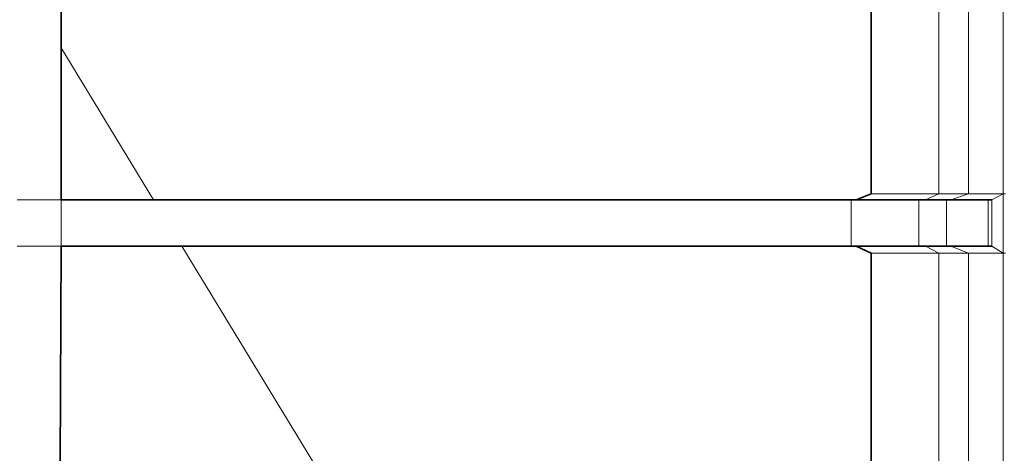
# Model space of a CAD drawing. Header units: inches. Extents: x 0 to 12.9, y 0 to 8.3.
# Tile 6 of 52: x 2.981 to 3.535, y 2.824 to 3.068. Entities that reach past the tile are written whole.
import ezdxf

# ---------------------------------------------------------------- set-up
doc = ezdxf.new("R2010")
doc.units = ezdxf.units.IN
doc.header["$MEASUREMENT"] = 0
doc.layers.add('Default', color=7, linetype='Continuous')

# ---------------------------------------------------------------- blocks, each defined once
blk = doc.blocks.new('MODEL_2')
at = {"lineweight": 0}
for p, q in [((3.46048, 3.11122), (3.46048, 2.97021)), ((3.46048, 2.97021), (3.46048, 3.11122)), ((3.49855, 2.97021), (3.49855, 3.11123)), ((3.49855, 3.11123), (3.49855, 2.97021)), ((3.51522, 2.97021), (3.51522, 3.11127)), ((3.51522, 3.11127), (3.51522, 2.97021)), ((3.53467, 2.97021), (3.53467, 3.11122)), ((3.53467, 3.11122), (3.53467, 2.97021)), ((3.00425, 3.08404), (3.00425, 3.05229)), ((3.00425, 3.05229), (3.00425, 3.08404)), ((3.00425, 3.05229), (3.00425, 2.96675)), ((3.05631, 2.96675), (3.00425, 3.05229)), ((3.00425, 3.05229), (3.05631, 2.96675)), ((3.00425, 2.96675), (3.00425, 3.05229)), ((2.97947, 2.96675), (3.00425, 2.96675)), ((3.00425, 2.96675), (2.97947, 2.96675)), ((3.00425, 2.96675), (3.00425, 2.94058)), ((3.00425, 2.94058), (3.00425, 2.96675)), ((3.00425, 2.96675), (3.05631, 2.96675)), ((3.05631, 2.96675), (3.00425, 2.96675)), ((3.05631, 2.96675), (3.44915, 2.96675)), ((3.44915, 2.96675), (3.05631, 2.96675)), ((3.44915, 2.96675), (3.44915, 2.94058)), ((3.44915, 2.94058), (3.44915, 2.96675)), ((3.44915, 2.96675), (3.45204, 2.96675)), ((3.45204, 2.96675), (3.44915, 2.96675)), ((3.46048, 2.97021), (3.45204, 2.96675)), ((3.45204, 2.96675), (3.46048, 2.97021)), ((3.45204, 2.96675), (3.48726, 2.96675)), ((3.48726, 2.96675), (3.45204, 2.96675)), ((3.49855, 2.97021), (3.46048, 2.97021)), ((3.46048, 2.97021), (3.49855, 2.97021)), ((3.48726, 2.94058), (3.48726, 2.96675)), ((3.48726, 2.96675), (3.49092, 2.96675)), ((3.48726, 2.96675), (3.48726, 2.94058)), ((3.49092, 2.96675), (3.48726, 2.96675)), ((3.49855, 2.97021), (3.49092, 2.96675)), ((3.49092, 2.96675), (3.49855, 2.97021)), ((3.49092, 2.96675), (3.50279, 2.96675)), ((3.50279, 2.96675), (3.49092, 2.96675)), ((3.51522, 2.97021), (3.49855, 2.97021)), ((3.49855, 2.97021), (3.51522, 2.97021)), ((3.50279, 2.94058), (3.50279, 2.96675)), ((3.50279, 2.96675), (3.50536, 2.96675)), ((3.50279, 2.96675), (3.50279, 2.94058)), ((3.50536, 2.96675), (3.50279, 2.96675)), ((3.50536, 2.96675), (3.51522, 2.97021)), ((3.51522, 2.97021), (3.50536, 2.96675)), ((3.52628, 2.96675), (3.50536, 2.96675)), ((3.50536, 2.96675), (3.52628, 2.96675)), ((3.51522, 2.97021), (3.53467, 2.97021)), ((3.53467, 2.97021), (3.51522, 2.97021)), ((3.52628, 2.94058), (3.52628, 2.96675)), ((3.52628, 2.96675), (3.52831, 2.96675)), ((3.52831, 2.96675), (3.52628, 2.96675)), ((3.52628, 2.96675), (3.52628, 2.94058)), ((3.52831, 2.96675), (3.53467, 2.97021)), ((3.53467, 2.97021), (3.52831, 2.96675)), ((3.52831, 2.94058), (3.52831, 2.96675)), ((3.52831, 2.96675), (3.52831, 2.94058)), ((3.53467, 2.93677), (3.53467, 2.97021)), ((3.53467, 2.97021), (3.53609, 2.97021)), ((3.53609, 2.97021), (3.53467, 2.97021)), ((3.53467, 2.97021), (3.53467, 2.93677)), ((3.00425, 2.94058), (2.97947, 2.94058)), ((2.97947, 2.94058), (3.00425, 2.94058)), ((3.00359, 2.81849), (3.00425, 2.94058)), ((3.00425, 2.94058), (3.00359, 2.81849)), ((3.00425, 2.94058), (3.07225, 2.94058)), ((3.07225, 2.94058), (3.00425, 2.94058)), ((3.07225, 2.94058), (3.16422, 2.78949)), ((3.16422, 2.78949), (3.07225, 2.94058)), ((3.07225, 2.94058), (3.44915, 2.94058)), ((3.44915, 2.94058), (3.07225, 2.94058)), ((3.44915, 2.94058), (3.45204, 2.94058)), ((3.45204, 2.94058), (3.44915, 2.94058)), ((3.45204, 2.94058), (3.46048, 2.93677)), ((3.46048, 2.93677), (3.45204, 2.94058)), ((3.45204, 2.94058), (3.48726, 2.94058)), ((3.48726, 2.94058), (3.45204, 2.94058)), ((3.48726, 2.94058), (3.49092, 2.94058)), ((3.49092, 2.94058), (3.48726, 2.94058)), ((3.49092, 2.94058), (3.49855, 2.93677)), ((3.49855, 2.93677), (3.49092, 2.94058)), ((3.49092, 2.94058), (3.50279, 2.94058)), ((3.50279, 2.94058), (3.49092, 2.94058)), ((3.50536, 2.94058), (3.50279, 2.94058)), ((3.50279, 2.94058), (3.50536, 2.94058)), ((3.51522, 2.93677), (3.50536, 2.94058)), ((3.50536, 2.94058), (3.52628, 2.94058)), ((3.52628, 2.94058), (3.50536, 2.94058)), ((3.50536, 2.94058), (3.51522, 2.93677)), ((3.52831, 2.94058), (3.52628, 2.94058)), ((3.52628, 2.94058), (3.52831, 2.94058)), ((3.53467, 2.93677), (3.52831, 2.94058)), ((3.52831, 2.94058), (3.53467, 2.93677)), ((3.46048, 2.93677), (3.46048, 2.79298)), ((3.49855, 2.93677), (3.46048, 2.93677)), ((3.46048, 2.93677), (3.49855, 2.93677)), ((3.46048, 2.79298), (3.46048, 2.93677)), ((3.51522, 2.93677), (3.49855, 2.93677)), ((3.49855, 2.93677), (3.49855, 2.79298)), ((3.49855, 2.93677), (3.51522, 2.93677)), ((3.49855, 2.79298), (3.49855, 2.93677)), ((3.53467, 2.93677), (3.51522, 2.93677)), ((3.51522, 2.93677), (3.51522, 2.79298)), ((3.51522, 2.79298), (3.51522, 2.93677)), ((3.51522, 2.93677), (3.53467, 2.93677)), ((3.53609, 2.93677), (3.53467, 2.93677)), ((3.53467, 2.93677), (3.53609, 2.93677)), ((3.53467, 2.79298), (3.53467, 2.93677)), ((3.53467, 2.93677), (3.53467, 2.79298))]:
    blk.add_line(p, q, dxfattribs=at).dxf.unprotected_set("ltscale", 0)
at = {"lineweight": 35}
for p, q in [((3.46048, 3.11122), (3.46048, 2.97021)), ((3.00425, 3.05229), (3.00425, 3.08404)), ((3.00425, 2.96675), (3.00425, 3.05229)), ((3.05631, 2.96675), (3.00425, 2.96675)), ((3.44915, 2.96675), (3.05631, 2.96675)), ((3.45204, 2.96675), (3.44915, 2.96675)), ((3.45204, 2.96675), (3.46048, 2.97021)), ((3.48726, 2.96675), (3.45204, 2.96675)), ((3.49092, 2.96675), (3.48726, 2.96675)), ((3.49092, 2.96675), (3.50279, 2.96675)), ((3.50279, 2.96675), (3.50536, 2.96675)), ((3.50536, 2.96675), (3.52628, 2.96675)), ((3.52628, 2.96675), (3.52831, 2.96675)), ((3.00425, 2.94058), (3.00359, 2.81849)), ((3.00425, 2.94058), (3.07225, 2.94058)), ((3.44915, 2.94058), (3.07225, 2.94058)), ((3.44915, 2.94058), (3.45204, 2.94058)), ((3.46048, 2.93677), (3.45204, 2.94058)), ((3.45204, 2.94058), (3.48726, 2.94058)), ((3.48726, 2.94058), (3.49092, 2.94058)), ((3.50279, 2.94058), (3.49092, 2.94058)), ((3.50536, 2.94058), (3.50279, 2.94058)), ((3.52628, 2.94058), (3.50536, 2.94058)), ((3.52831, 2.94058), (3.52628, 2.94058)), ((3.46048, 2.79298), (3.46048, 2.93677))]:
    blk.add_line(p, q, dxfattribs=at)
blk = doc.blocks.new('Page 1')
at = {"layer": 'Default'}
blk.add_blockref('MODEL_2', (0, 0), dxfattribs=at)

msp = doc.modelspace()

# ---------------------------------------------------------------- block references
msp.add_blockref('Page 1', (0, 0))

doc.saveas('drawing.dxf')
